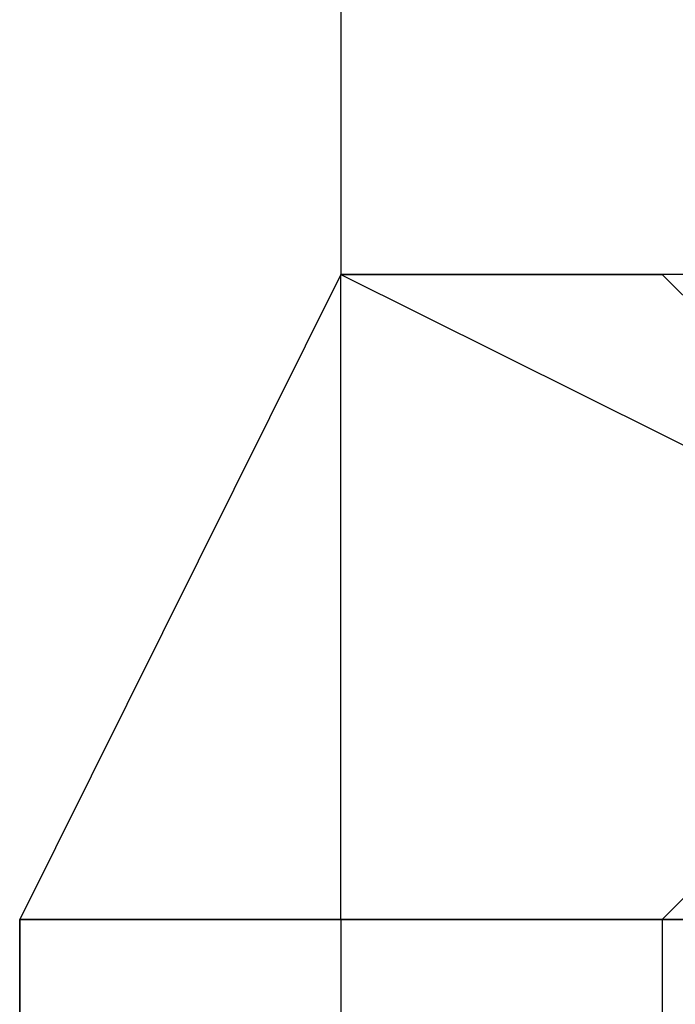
# Model space of a CAD drawing. Header units: feet. Extents: x -79 to 198, y -22 to 181.
# Tile 98 of 256: x 107.3067 to 107.3338, y 33.4009 to 33.4416. Entities that reach past the tile are written whole.
import ezdxf

# ---------------------------------------------------------------- set-up
doc = ezdxf.new("R2010")
doc.units = ezdxf.units.FT
doc.layers.add('A-LINEA', color=7, linetype='CONTINUOUS')

msp = doc.modelspace()

# ---------------------------------------------------------------- linework, layer by layer
at = {"layer": 'A-LINEA'}
for p, q in [((107.32, 33.4311), (107.32, 33.4311)), ((107.32, 33.4311), (107.32, 33.4311)), ((107.32, 33.4311), (107.32, 33.4311)), ((107.32, 33.4311), (107.32, 33.4311)), ((107.32, 33.4311), (107.32, 33.4311)), ((107.32, 33.4311), (107.32, 33.4311)), ((107.32, 33.4311), (107.32, 33.4311)), ((107.32, 33.4311), (107.32, 33.4311)), ((107.32, 33.4311), (107.32, 33.4311)), ((107.32, 33.4311), (107.32, 33.4311)), ((107.32, 33.4311), (107.32, 33.4311)), ((107.32, 33.4311), (107.32, 33.4311)), ((107.32, 33.4311), (107.32, 33.4311)), ((107.32, 33.4311), (107.32, 33.4311)), ((107.32, 33.4311), (107.32, 33.4311)), ((107.32, 33.4311), (107.32, 33.4311)), ((107.32, 33.4311), (107.32, 33.4311)), ((107.32, 33.4311), (107.32, 33.4311)), ((107.32, 33.4311), (107.32, 33.4311)), ((107.32, 33.4311), (107.32, 33.4311)), ((107.32, 33.4311), (107.32, 33.4311)), ((107.32, 33.4311), (107.32, 33.4311)), ((107.32, 33.4311), (107.32, 33.4311)), ((107.32, 33.4311), (107.32, 33.4311)), ((107.32, 33.4311), (107.32, 33.4311)), ((107.32, 33.4311), (107.32, 33.4311)), ((107.32, 33.4311), (107.32, 33.4311)), ((107.32, 33.4311), (107.32, 33.4311)), ((107.32, 33.4311), (107.32, 33.4311)), ((107.32, 33.4311), (107.32, 33.4311)), ((107.32, 33.4311), (107.32, 33.4311)), ((107.32, 33.4311), (107.32, 33.4311)), ((107.32, 33.4311), (107.32, 33.4311)), ((107.32, 33.4311), (107.32, 33.4311)), ((107.32, 33.4311), (107.32, 33.4311)), ((107.32, 33.4311), (107.32, 33.4311)), ((107.32, 33.4311), (107.32, 33.4311)), ((107.32, 33.4311), (107.32, 33.4311)), ((107.32, 33.4311), (107.32, 33.4311)), ((107.32, 33.4311), (107.32, 33.4311)), ((107.32, 33.4311), (107.32, 33.4311)), ((107.32, 33.4311), (107.32, 33.4311)), ((107.32, 33.4311), (107.32, 33.4311)), ((107.32, 33.4311), (107.32, 33.4311)), ((107.32, 33.4311), (107.32, 33.4311)), ((107.32, 33.4311), (107.32, 33.4311)), ((107.32, 33.4311), (107.32, 33.4311)), ((107.32, 33.4311), (107.32, 33.4311)), ((107.32, 33.4311), (107.32, 33.4311)), ((107.32, 33.4311), (107.32, 33.4311)), ((107.32, 33.4311), (107.32, 33.4311)), ((107.32, 33.4311), (107.32, 33.4311)), ((107.32, 33.4311), (107.32, 33.4311)), ((107.32, 33.4311), (107.32, 33.4311)), ((107.32, 33.4311), (107.32, 33.4311)), ((107.32, 33.4311), (107.32, 33.4311)), ((107.32, 33.4311), (107.32, 33.4311)), ((107.32, 33.4311), (107.32, 33.4311)), ((107.32, 33.4311), (107.32, 33.4311)), ((107.32, 33.4311), (107.32, 33.4311)), ((107.32, 33.4311), (107.32, 33.4311)), ((107.32, 33.4311), (107.32, 33.4311)), ((107.32, 33.4311), (107.32, 33.4311)), ((107.32, 33.4311), (107.32, 33.4311)), ((107.32, 33.4311), (107.32, 33.4311)), ((107.32, 33.4311), (107.32, 33.4311)), ((107.32, 33.4311), (107.32, 33.4311)), ((107.32, 33.4311), (107.32, 33.4311)), ((107.32, 33.4311), (107.32, 33.4311)), ((107.32, 33.4311), (107.32, 33.4311)), ((107.32, 33.4311), (107.32, 33.4311)), ((107.32, 33.4311), (107.32, 33.4311)), ((107.3333, 33.4311), (107.3333, 33.4311)), ((107.3333, 33.4311), (107.3333, 33.4311)), ((107.3333, 33.4311), (107.3333, 33.4311)), ((107.3333, 33.4311), (107.3333, 33.4311)), ((107.3333, 33.4311), (107.3333, 33.4311)), ((107.3333, 33.4311), (107.3333, 33.4311)), ((107.3333, 33.4311), (107.3333, 33.4311)), ((107.3333, 33.4311), (107.3333, 33.4311)), ((107.3333, 33.4311), (107.3333, 33.4311)), ((107.3333, 33.4311), (107.3333, 33.4311)), ((107.3333, 33.4311), (107.3333, 33.4311)), ((107.3333, 33.4311), (107.3333, 33.4311)), ((107.3333, 33.4311), (107.3333, 33.4311)), ((107.3333, 33.4311), (107.3333, 33.4311)), ((107.3333, 33.4311), (107.3333, 33.4311)), ((107.3333, 33.4311), (107.3333, 33.4311)), ((107.3333, 33.4311), (107.3333, 33.4311)), ((107.3333, 33.4311), (107.3333, 33.4311)), ((107.3333, 33.4311), (107.3333, 33.4311)), ((107.3333, 33.4311), (107.3333, 33.4311)), ((107.3333, 33.4311), (107.3333, 33.4311)), ((107.3333, 33.4311), (107.3333, 33.4311)), ((107.3333, 33.4311), (107.3333, 33.4311)), ((107.3333, 33.4311), (107.3333, 33.4311)), ((107.3333, 33.4311), (107.3333, 33.4311)), ((107.3333, 33.4311), (107.3333, 33.4311)), ((107.3333, 33.4311), (107.3333, 33.4311)), ((107.3333, 33.4311), (107.3333, 33.4311)), ((107.3333, 33.4311), (107.3333, 33.4311)), ((107.3333, 33.4311), (107.3333, 33.4311)), ((107.3333, 33.4311), (107.3333, 33.4311)), ((107.3333, 33.4311), (107.3333, 33.4311)), ((107.3333, 33.4311), (107.3333, 33.4311)), ((107.3333, 33.4311), (107.3333, 33.4311)), ((107.3333, 33.4311), (107.3333, 33.4311)), ((107.3333, 33.4311), (107.3333, 33.4311)), ((107.32, 33.4178), (107.32, 33.4178)), ((107.32, 33.4178), (107.32, 33.4178)), ((107.32, 33.4178), (107.32, 33.4178)), ((107.32, 33.4178), (107.32, 33.4178)), ((107.32, 33.4178), (107.32, 33.4178)), ((107.32, 33.4178), (107.32, 33.4178)), ((107.32, 33.4178), (107.32, 33.4178)), ((107.32, 33.4178), (107.32, 33.4178)), ((107.32, 33.4178), (107.32, 33.4178)), ((107.32, 33.4178), (107.32, 33.4178)), ((107.32, 33.4178), (107.32, 33.4178)), ((107.32, 33.4178), (107.32, 33.4178)), ((107.32, 33.4178), (107.32, 33.4178)), ((107.32, 33.4178), (107.32, 33.4178)), ((107.32, 33.4178), (107.32, 33.4178)), ((107.32, 33.4178), (107.32, 33.4178)), ((107.32, 33.4178), (107.32, 33.4178)), ((107.32, 33.4178), (107.32, 33.4178)), ((107.3067, 33.4044), (107.3067, 33.4044)), ((107.3067, 33.4044), (107.3067, 33.4044)), ((107.3067, 33.4044), (107.3067, 33.4044)), ((107.3067, 33.4044), (107.3067, 33.4044)), ((107.3067, 33.4044), (107.3067, 33.4044)), ((107.3067, 33.4044), (107.3067, 33.4044)), ((107.3067, 33.4044), (107.3067, 33.4044)), ((107.3067, 33.4044), (107.3067, 33.4044)), ((107.3067, 33.4044), (107.3067, 33.4044)), ((107.3067, 33.4044), (107.3067, 33.4044)), ((107.3067, 33.4044), (107.3067, 33.4044)), ((107.3067, 33.4044), (107.3067, 33.4044)), ((107.3067, 33.4044), (107.3067, 33.4044)), ((107.3067, 33.4044), (107.3067, 33.4044)), ((107.3067, 33.4044), (107.3067, 33.4044)), ((107.3067, 33.4044), (107.3067, 33.4044)), ((107.3067, 33.4044), (107.3067, 33.4044)), ((107.3067, 33.4044), (107.3067, 33.4044)), ((107.3067, 33.4044), (107.3067, 33.4044)), ((107.3067, 33.4044), (107.3067, 33.4044)), ((107.3067, 33.4044), (107.3067, 33.4044)), ((107.3067, 33.4044), (107.3067, 33.4044)), ((107.3067, 33.4044), (107.3067, 33.4044)), ((107.3067, 33.4044), (107.3067, 33.4044)), ((107.3067, 33.4044), (107.3067, 33.4044)), ((107.3067, 33.4044), (107.3067, 33.4044)), ((107.3067, 33.4044), (107.3067, 33.4044)), ((107.3067, 33.4044), (107.3067, 33.4044)), ((107.3067, 33.4044), (107.3067, 33.4044)), ((107.3067, 33.4044), (107.3067, 33.4044)), ((107.32, 33.4044), (107.32, 33.4044)), ((107.32, 33.4044), (107.32, 33.4044)), ((107.32, 33.4044), (107.32, 33.4044)), ((107.32, 33.4044), (107.32, 33.4044)), ((107.32, 33.4044), (107.32, 33.4044)), ((107.32, 33.4044), (107.32, 33.4044)), ((107.32, 33.4044), (107.32, 33.4044)), ((107.32, 33.4044), (107.32, 33.4044)), ((107.32, 33.4044), (107.32, 33.4044)), ((107.32, 33.4044), (107.32, 33.4044)), ((107.32, 33.4044), (107.32, 33.4044)), ((107.32, 33.4044), (107.32, 33.4044)), ((107.32, 33.4044), (107.32, 33.4044)), ((107.32, 33.4044), (107.32, 33.4044)), ((107.32, 33.4044), (107.32, 33.4044)), ((107.32, 33.4044), (107.32, 33.4044)), ((107.32, 33.4044), (107.32, 33.4044)), ((107.32, 33.4044), (107.32, 33.4044)), ((107.32, 33.4044), (107.32, 33.4044)), ((107.32, 33.4044), (107.32, 33.4044)), ((107.32, 33.4044), (107.32, 33.4044)), ((107.32, 33.4044), (107.32, 33.4044)), ((107.32, 33.4044), (107.32, 33.4044)), ((107.32, 33.4044), (107.32, 33.4044)), ((107.32, 33.4044), (107.32, 33.4044)), ((107.32, 33.4044), (107.32, 33.4044)), ((107.32, 33.4044), (107.32, 33.4044)), ((107.32, 33.4044), (107.32, 33.4044)), ((107.32, 33.4044), (107.32, 33.4044)), ((107.32, 33.4044), (107.32, 33.4044)), ((107.32, 33.4044), (107.32, 33.4044)), ((107.32, 33.4044), (107.32, 33.4044)), ((107.32, 33.4044), (107.32, 33.4044)), ((107.32, 33.4044), (107.32, 33.4044)), ((107.32, 33.4044), (107.32, 33.4044)), ((107.32, 33.4044), (107.32, 33.4044)), ((107.32, 33.4044), (107.32, 33.4044)), ((107.32, 33.4044), (107.32, 33.4044)), ((107.32, 33.4044), (107.32, 33.4044)), ((107.32, 33.4044), (107.32, 33.4044)), ((107.32, 33.4044), (107.32, 33.4044)), ((107.32, 33.4044), (107.32, 33.4044)), ((107.32, 33.4044), (107.32, 33.4044)), ((107.32, 33.4044), (107.32, 33.4044)), ((107.32, 33.4044), (107.32, 33.4044)), ((107.32, 33.4044), (107.32, 33.4044)), ((107.32, 33.4044), (107.32, 33.4044)), ((107.32, 33.4044), (107.32, 33.4044)), ((107.3333, 33.4044), (107.3333, 33.4044)), ((107.3333, 33.4044), (107.3333, 33.4044)), ((107.3333, 33.4044), (107.3333, 33.4044)), ((107.3333, 33.4044), (107.3333, 33.4044)), ((107.3333, 33.4044), (107.3333, 33.4044)), ((107.3333, 33.4044), (107.3333, 33.4044)), ((107.3333, 33.4044), (107.3333, 33.4044)), ((107.3333, 33.4044), (107.3333, 33.4044)), ((107.3333, 33.4044), (107.3333, 33.4044)), ((107.3333, 33.4044), (107.3333, 33.4044)), ((107.3333, 33.4044), (107.3333, 33.4044)), ((107.3333, 33.4044), (107.3333, 33.4044)), ((107.3333, 33.4044), (107.3333, 33.4044)), ((107.3333, 33.4044), (107.3333, 33.4044)), ((107.3333, 33.4044), (107.3333, 33.4044)), ((107.3333, 33.4044), (107.3333, 33.4044)), ((107.3333, 33.4044), (107.3333, 33.4044)), ((107.3333, 33.4044), (107.3333, 33.4044)), ((107.3333, 33.4044), (107.3333, 33.4044)), ((107.3333, 33.4044), (107.3333, 33.4044)), ((107.3333, 33.4044), (107.3333, 33.4044)), ((107.3333, 33.4044), (107.3333, 33.4044)), ((107.3333, 33.4044), (107.3333, 33.4044)), ((107.3333, 33.4044), (107.3333, 33.4044)), ((107.3333, 33.4044), (107.3333, 33.4044)), ((107.3333, 33.4044), (107.3333, 33.4044)), ((107.3333, 33.4044), (107.3333, 33.4044)), ((107.3333, 33.4044), (107.3333, 33.4044)), ((107.3333, 33.4044), (107.3333, 33.4044)), ((107.3333, 33.4044), (107.3333, 33.4044)), ((107.3333, 33.4044), (107.3333, 33.4044)), ((107.3333, 33.4044), (107.3333, 33.4044)), ((107.3333, 33.4044), (107.3333, 33.4044)), ((107.3333, 33.4044), (107.3333, 33.4044)), ((107.3333, 33.4044), (107.3333, 33.4044)), ((107.3333, 33.4044), (107.3333, 33.4044)), ((107.3333, 33.4044), (107.3333, 33.4044)), ((107.3333, 33.4044), (107.3333, 33.4044)), ((107.3333, 33.4044), (107.3333, 33.4044)), ((107.3333, 33.4044), (107.3333, 33.4044)), ((107.3333, 33.4044), (107.3333, 33.4044)), ((107.3333, 33.4044), (107.3333, 33.4044)), ((107.3333, 33.4044), (107.3333, 33.4044)), ((107.3333, 33.4044), (107.3333, 33.4044)), ((107.3333, 33.4044), (107.3333, 33.4044)), ((107.3333, 33.4044), (107.3333, 33.4044)), ((107.3333, 33.4044), (107.3333, 33.4044)), ((107.3333, 33.4044), (107.3333, 33.4044))]:
    msp.add_line(p, q, dxfattribs=at)
for points in [[(107.32, 33.4444), (107.3333, 33.4578), (107.3467, 33.4444), (107.3467, 33.4311), (107.32, 33.4311)], [(107.36, 33.4578), (107.3467, 33.4578), (107.3467, 33.4578), (107.3333, 33.4578), (107.3333, 33.4578), (107.3333, 33.4578), (107.3333, 33.4578), (107.32, 33.4578), (107.32, 33.4311), (107.3333, 33.4311), (107.3467, 33.4178)], [(107.32, 33.4444), (107.3333, 33.4578), (107.3467, 33.4444), (107.3467, 33.4311), (107.32, 33.4311)], [(107.36, 33.4578), (107.3467, 33.4578), (107.3467, 33.4578), (107.3333, 33.4578), (107.3333, 33.4578), (107.3333, 33.4578), (107.3333, 33.4578), (107.32, 33.4578), (107.32, 33.4311), (107.3333, 33.4311), (107.3467, 33.4178)], [(107.32, 33.4444), (107.3333, 33.4578), (107.3467, 33.4444), (107.3467, 33.4311), (107.32, 33.4311)], [(107.36, 33.4578), (107.3467, 33.4578), (107.3467, 33.4578), (107.3333, 33.4578), (107.3333, 33.4578), (107.3333, 33.4578), (107.3333, 33.4578), (107.32, 33.4578), (107.32, 33.4311), (107.3333, 33.4311), (107.3467, 33.4178)], [(107.32, 33.4444), (107.3333, 33.4578), (107.3467, 33.4444), (107.3467, 33.4311), (107.32, 33.4311)], [(107.36, 33.4578), (107.3467, 33.4578), (107.3467, 33.4578), (107.3333, 33.4578), (107.3333, 33.4578), (107.3333, 33.4578), (107.3333, 33.4578), (107.32, 33.4578), (107.32, 33.4311), (107.3333, 33.4311), (107.3467, 33.4178)], [(107.32, 33.4444), (107.3333, 33.4578), (107.3467, 33.4444), (107.3467, 33.4311), (107.32, 33.4311)], [(107.36, 33.4578), (107.3467, 33.4578), (107.3467, 33.4578), (107.3333, 33.4578), (107.3333, 33.4578), (107.3333, 33.4578), (107.3333, 33.4578), (107.32, 33.4578), (107.32, 33.4311), (107.3333, 33.4311), (107.3467, 33.4178)], [(107.32, 33.4444), (107.3333, 33.4578), (107.3467, 33.4444), (107.3467, 33.4311), (107.32, 33.4311)], [(107.36, 33.4578), (107.3467, 33.4578), (107.3467, 33.4578), (107.3333, 33.4578), (107.3333, 33.4578), (107.3333, 33.4578), (107.3333, 33.4578), (107.32, 33.4578), (107.32, 33.4311), (107.3333, 33.4311), (107.3467, 33.4178)], [(107.32, 33.4444), (107.3333, 33.4578), (107.3467, 33.4444), (107.3467, 33.4311), (107.32, 33.4311)], [(107.36, 33.4578), (107.3467, 33.4578), (107.3467, 33.4578), (107.3333, 33.4578), (107.3333, 33.4578), (107.3333, 33.4578), (107.3333, 33.4578), (107.32, 33.4578), (107.32, 33.4311), (107.3333, 33.4311), (107.3467, 33.4178)], [(107.32, 33.4444), (107.3333, 33.4578), (107.3467, 33.4444), (107.3467, 33.4311), (107.32, 33.4311)], [(107.36, 33.4578), (107.3467, 33.4578), (107.3467, 33.4578), (107.3333, 33.4578), (107.3333, 33.4578), (107.3333, 33.4578), (107.3333, 33.4578), (107.32, 33.4578), (107.32, 33.4311), (107.3333, 33.4311), (107.3467, 33.4178)], [(107.32, 33.4444), (107.3333, 33.4578), (107.3467, 33.4444), (107.3467, 33.4311), (107.32, 33.4311)], [(107.36, 33.4578), (107.3467, 33.4578), (107.3467, 33.4578), (107.3333, 33.4578), (107.3333, 33.4578), (107.3333, 33.4578), (107.3333, 33.4578), (107.32, 33.4578), (107.32, 33.4311), (107.3333, 33.4311), (107.3467, 33.4178)], [(107.32, 33.4444), (107.3333, 33.4578), (107.3467, 33.4444), (107.3467, 33.4311), (107.32, 33.4311)], [(107.36, 33.4578), (107.3467, 33.4578), (107.3467, 33.4578), (107.3333, 33.4578), (107.3333, 33.4578), (107.3333, 33.4578), (107.3333, 33.4578), (107.32, 33.4578), (107.32, 33.4311), (107.3333, 33.4311), (107.3467, 33.4178)], [(107.32, 33.4444), (107.3333, 33.4578), (107.3467, 33.4444), (107.3467, 33.4311), (107.32, 33.4311)], [(107.36, 33.4578), (107.3467, 33.4578), (107.3467, 33.4578), (107.3333, 33.4578), (107.3333, 33.4578), (107.3333, 33.4578), (107.3333, 33.4578), (107.32, 33.4578), (107.32, 33.4311), (107.3333, 33.4311), (107.3467, 33.4178)], [(107.32, 33.4444), (107.3333, 33.4578), (107.3467, 33.4444), (107.3467, 33.4311), (107.32, 33.4311)], [(107.36, 33.4578), (107.3467, 33.4578), (107.3467, 33.4578), (107.3333, 33.4578), (107.3333, 33.4578), (107.3333, 33.4578), (107.3333, 33.4578), (107.32, 33.4578), (107.32, 33.4311), (107.3333, 33.4311), (107.3467, 33.4178)], [(107.32, 33.4444), (107.3333, 33.4578), (107.3467, 33.4444), (107.3467, 33.4311), (107.32, 33.4311)], [(107.36, 33.4578), (107.3467, 33.4578), (107.3467, 33.4578), (107.3333, 33.4578), (107.3333, 33.4578), (107.3333, 33.4578), (107.3333, 33.4578), (107.32, 33.4578), (107.32, 33.4311), (107.3333, 33.4311), (107.3467, 33.4178)], [(107.32, 33.4444), (107.3333, 33.4578), (107.3467, 33.4444), (107.3467, 33.4311), (107.32, 33.4311)], [(107.36, 33.4578), (107.3467, 33.4578), (107.3467, 33.4578), (107.3333, 33.4578), (107.3333, 33.4578), (107.3333, 33.4578), (107.3333, 33.4578), (107.32, 33.4578), (107.32, 33.4311), (107.3333, 33.4311), (107.3467, 33.4178)], [(107.32, 33.4444), (107.3333, 33.4578), (107.3467, 33.4444), (107.3467, 33.4311), (107.32, 33.4311)], [(107.36, 33.4578), (107.3467, 33.4578), (107.3467, 33.4578), (107.3333, 33.4578), (107.3333, 33.4578), (107.3333, 33.4578), (107.3333, 33.4578), (107.32, 33.4578), (107.32, 33.4311), (107.3333, 33.4311), (107.3467, 33.4178)], [(107.32, 33.4444), (107.3333, 33.4578), (107.3467, 33.4444), (107.3467, 33.4311), (107.32, 33.4311)], [(107.36, 33.4578), (107.3467, 33.4578), (107.3467, 33.4578), (107.3333, 33.4578), (107.3333, 33.4578), (107.3333, 33.4578), (107.3333, 33.4578), (107.32, 33.4578), (107.32, 33.4311), (107.3333, 33.4311), (107.3467, 33.4178)], [(107.32, 33.4444), (107.3333, 33.4578), (107.3467, 33.4444), (107.3467, 33.4311), (107.32, 33.4311)], [(107.36, 33.4578), (107.3467, 33.4578), (107.3467, 33.4578), (107.3333, 33.4578), (107.3333, 33.4578), (107.3333, 33.4578), (107.3333, 33.4578), (107.32, 33.4578), (107.32, 33.4311), (107.3333, 33.4311), (107.3467, 33.4178)], [(107.32, 33.4444), (107.3333, 33.4578), (107.3467, 33.4444), (107.3467, 33.4311), (107.32, 33.4311)], [(107.36, 33.4578), (107.3467, 33.4578), (107.3467, 33.4578), (107.3333, 33.4578), (107.3333, 33.4578), (107.3333, 33.4578), (107.3333, 33.4578), (107.32, 33.4578), (107.32, 33.4311), (107.3333, 33.4311), (107.3467, 33.4178)], [(107.3467, 33.4311), (107.3333, 33.4311), (107.32, 33.4311), (107.3067, 33.4044), (107.32, 33.4044), (107.32, 33.4044), (107.32, 33.4044), (107.32, 33.4044), (107.3333, 33.4044), (107.3333, 33.4044), (107.3467, 33.4044), (107.3467, 33.4178)], [(107.3467, 33.4311), (107.3333, 33.4311), (107.32, 33.4311), (107.3067, 33.4044), (107.32, 33.4044), (107.32, 33.4044), (107.32, 33.4044), (107.32, 33.4044), (107.3333, 33.4044), (107.3333, 33.4044), (107.3467, 33.4044), (107.3467, 33.4178)], [(107.3467, 33.4311), (107.3333, 33.4311), (107.32, 33.4311), (107.3067, 33.4044), (107.32, 33.4044), (107.32, 33.4044), (107.32, 33.4044), (107.32, 33.4044), (107.3333, 33.4044), (107.3333, 33.4044), (107.3467, 33.4044), (107.3467, 33.4178)], [(107.3467, 33.4311), (107.3333, 33.4311), (107.32, 33.4311), (107.3067, 33.4044), (107.32, 33.4044), (107.32, 33.4044), (107.32, 33.4044), (107.32, 33.4044), (107.3333, 33.4044), (107.3333, 33.4044), (107.3467, 33.4044), (107.3467, 33.4178)], [(107.3467, 33.4311), (107.3333, 33.4311), (107.32, 33.4311), (107.3067, 33.4044), (107.32, 33.4044), (107.32, 33.4044), (107.32, 33.4044), (107.32, 33.4044), (107.3333, 33.4044), (107.3333, 33.4044), (107.3467, 33.4044), (107.3467, 33.4178)], [(107.3467, 33.4311), (107.3333, 33.4311), (107.32, 33.4311), (107.3067, 33.4044), (107.32, 33.4044), (107.32, 33.4044), (107.32, 33.4044), (107.32, 33.4044), (107.3333, 33.4044), (107.3333, 33.4044), (107.3467, 33.4044), (107.3467, 33.4178)], [(107.3467, 33.4311), (107.3333, 33.4311), (107.32, 33.4311), (107.3067, 33.4044), (107.32, 33.4044), (107.32, 33.4044), (107.32, 33.4044), (107.32, 33.4044), (107.3333, 33.4044), (107.3333, 33.4044), (107.3467, 33.4044), (107.3467, 33.4178)], [(107.3467, 33.4311), (107.3333, 33.4311), (107.32, 33.4311), (107.3067, 33.4044), (107.32, 33.4044), (107.32, 33.4044), (107.32, 33.4044), (107.32, 33.4044), (107.3333, 33.4044), (107.3333, 33.4044), (107.3467, 33.4044), (107.3467, 33.4178)], [(107.3467, 33.4311), (107.3333, 33.4311), (107.32, 33.4311), (107.3067, 33.4044), (107.32, 33.4044), (107.32, 33.4044), (107.32, 33.4044), (107.32, 33.4044), (107.3333, 33.4044), (107.3333, 33.4044), (107.3467, 33.4044), (107.3467, 33.4178)], [(107.3467, 33.4311), (107.3333, 33.4311), (107.32, 33.4311), (107.3067, 33.4044), (107.32, 33.4044), (107.32, 33.4044), (107.32, 33.4044), (107.32, 33.4044), (107.3333, 33.4044), (107.3333, 33.4044), (107.3467, 33.4044), (107.3467, 33.4178)], [(107.3467, 33.4311), (107.3333, 33.4311), (107.32, 33.4311), (107.3067, 33.4044), (107.32, 33.4044), (107.32, 33.4044), (107.32, 33.4044), (107.32, 33.4044), (107.3333, 33.4044), (107.3333, 33.4044), (107.3467, 33.4044), (107.3467, 33.4178)], [(107.3467, 33.4311), (107.3333, 33.4311), (107.32, 33.4311), (107.3067, 33.4044), (107.32, 33.4044), (107.32, 33.4044), (107.32, 33.4044), (107.32, 33.4044), (107.3333, 33.4044), (107.3333, 33.4044), (107.3467, 33.4044), (107.3467, 33.4178)], [(107.3467, 33.4311), (107.3333, 33.4311), (107.32, 33.4311), (107.3067, 33.4044), (107.32, 33.4044), (107.32, 33.4044), (107.32, 33.4044), (107.32, 33.4044), (107.3333, 33.4044), (107.3333, 33.4044), (107.3467, 33.4044), (107.3467, 33.4178)], [(107.3467, 33.4311), (107.3333, 33.4311), (107.32, 33.4311), (107.3067, 33.4044), (107.32, 33.4044), (107.32, 33.4044), (107.32, 33.4044), (107.32, 33.4044), (107.3333, 33.4044), (107.3333, 33.4044), (107.3467, 33.4044), (107.3467, 33.4178)], [(107.3467, 33.4311), (107.3333, 33.4311), (107.32, 33.4311), (107.3067, 33.4044), (107.32, 33.4044), (107.32, 33.4044), (107.32, 33.4044), (107.32, 33.4044), (107.3333, 33.4044), (107.3333, 33.4044), (107.3467, 33.4044), (107.3467, 33.4178)], [(107.3467, 33.4311), (107.3333, 33.4311), (107.32, 33.4311), (107.3067, 33.4044), (107.32, 33.4044), (107.32, 33.4044), (107.32, 33.4044), (107.32, 33.4044), (107.3333, 33.4044), (107.3333, 33.4044), (107.3467, 33.4044), (107.3467, 33.4178)], [(107.3467, 33.4311), (107.3333, 33.4311), (107.32, 33.4311), (107.3067, 33.4044), (107.32, 33.4044), (107.32, 33.4044), (107.32, 33.4044), (107.32, 33.4044), (107.3333, 33.4044), (107.3333, 33.4044), (107.3467, 33.4044), (107.3467, 33.4178)], [(107.3467, 33.4311), (107.3333, 33.4311), (107.32, 33.4311), (107.3067, 33.4044), (107.32, 33.4044), (107.32, 33.4044), (107.32, 33.4044), (107.32, 33.4044), (107.3333, 33.4044), (107.3333, 33.4044), (107.3467, 33.4044), (107.3467, 33.4178)], [(107.3333, 33.4044), (107.32, 33.4044), (107.32, 33.4311)], [(107.32, 33.4311), (107.3467, 33.4178), (107.3333, 33.4044)], [(107.3333, 33.4044), (107.32, 33.4044), (107.32, 33.4311)], [(107.32, 33.4311), (107.3467, 33.4178), (107.3333, 33.4044)], [(107.3333, 33.4044), (107.32, 33.4044), (107.32, 33.4311)], [(107.32, 33.4311), (107.3467, 33.4178), (107.3333, 33.4044)], [(107.3333, 33.4044), (107.32, 33.4044), (107.32, 33.4311)], [(107.32, 33.4311), (107.3467, 33.4178), (107.3333, 33.4044)], [(107.3333, 33.4044), (107.32, 33.4044), (107.32, 33.4311)], [(107.32, 33.4311), (107.3467, 33.4178), (107.3333, 33.4044)], [(107.3333, 33.4044), (107.32, 33.4044), (107.32, 33.4311)], [(107.32, 33.4311), (107.3467, 33.4178), (107.3333, 33.4044)], [(107.32, 33.4311), (107.3467, 33.4178), (107.3333, 33.4044), (107.32, 33.4044), (107.32, 33.4178)], [(107.32, 33.4311), (107.3467, 33.4178), (107.3333, 33.4044), (107.32, 33.4044), (107.32, 33.4178)], [(107.32, 33.4311), (107.3467, 33.4178), (107.3333, 33.4044), (107.32, 33.4044), (107.32, 33.4178)], [(107.32, 33.4311), (107.3467, 33.4178), (107.3333, 33.4044), (107.32, 33.4044), (107.32, 33.4178)], [(107.32, 33.4311), (107.3467, 33.4178), (107.3333, 33.4044), (107.32, 33.4044), (107.32, 33.4178)], [(107.32, 33.4311), (107.3467, 33.4178), (107.3333, 33.4044), (107.32, 33.4044), (107.32, 33.4178)], [(107.3333, 33.4044), (107.32, 33.4044), (107.32, 33.4311)], [(107.32, 33.4311), (107.3467, 33.4178), (107.3333, 33.4044)], [(107.3333, 33.4044), (107.32, 33.4044), (107.32, 33.4311)], [(107.32, 33.4311), (107.3467, 33.4178), (107.3333, 33.4044)], [(107.3333, 33.4044), (107.32, 33.4044), (107.32, 33.4311)], [(107.32, 33.4311), (107.3467, 33.4178), (107.3333, 33.4044)], [(107.3333, 33.4044), (107.32, 33.4044), (107.32, 33.4311)], [(107.32, 33.4311), (107.3467, 33.4178), (107.3333, 33.4044)], [(107.3333, 33.4044), (107.32, 33.4044), (107.32, 33.4311)], [(107.32, 33.4311), (107.3467, 33.4178), (107.3333, 33.4044)], [(107.3333, 33.4044), (107.32, 33.4044), (107.32, 33.4311)], [(107.32, 33.4311), (107.3467, 33.4178), (107.3333, 33.4044)], [(107.32, 33.4044), (107.3067, 33.4044), (107.3067, 33.3778)], [(107.32, 33.4044), (107.3067, 33.4044), (107.3067, 33.3778)], [(107.32, 33.4044), (107.3067, 33.4044), (107.3067, 33.3778)], [(107.32, 33.3778), (107.3067, 33.3778), (107.32, 33.3778), (107.3333, 33.3778), (107.32, 33.3778), (107.3067, 33.3778), (107.3067, 33.4044), (107.32, 33.4044), (107.32, 33.3911)], [(107.32, 33.3778), (107.3067, 33.3778), (107.32, 33.3778), (107.3333, 33.3778), (107.32, 33.3778), (107.3067, 33.3778), (107.3067, 33.4044), (107.32, 33.4044), (107.32, 33.3911)], [(107.32, 33.3778), (107.3067, 33.3778), (107.32, 33.3778), (107.3333, 33.3778), (107.32, 33.3778), (107.3067, 33.3778), (107.3067, 33.4044), (107.32, 33.4044), (107.32, 33.3911)], [(107.32, 33.3778), (107.3067, 33.3778), (107.32, 33.3778), (107.3333, 33.3778), (107.32, 33.3778), (107.3067, 33.3778), (107.3067, 33.4044), (107.32, 33.4044), (107.32, 33.3911)], [(107.32, 33.3778), (107.3067, 33.3778), (107.32, 33.3778), (107.3333, 33.3778), (107.32, 33.3778), (107.3067, 33.3778), (107.3067, 33.4044), (107.32, 33.4044), (107.32, 33.3911)], [(107.32, 33.3778), (107.3067, 33.3778), (107.32, 33.3778), (107.3333, 33.3778), (107.32, 33.3778), (107.3067, 33.3778), (107.3067, 33.4044), (107.32, 33.4044), (107.32, 33.3911)], [(107.32, 33.4044), (107.3067, 33.4044), (107.3067, 33.3778)], [(107.32, 33.4044), (107.3067, 33.4044), (107.3067, 33.3778)], [(107.32, 33.4044), (107.3067, 33.4044), (107.3067, 33.3778)], [(107.3467, 33.4044), (107.3333, 33.4044), (107.3333, 33.3911)], [(107.3467, 33.4044), (107.3333, 33.4044), (107.3333, 33.3911)], [(107.3467, 33.4044), (107.3333, 33.4044), (107.3333, 33.3911)], [(107.3467, 33.4044), (107.3333, 33.4044), (107.3333, 33.3911)], [(107.3467, 33.4044), (107.3333, 33.4044), (107.3333, 33.3911)], [(107.3467, 33.4044), (107.3333, 33.4044), (107.3333, 33.3911)], [(107.3467, 33.4044), (107.3333, 33.4044), (107.3333, 33.3911)], [(107.3467, 33.4044), (107.3333, 33.4044), (107.3333, 33.3911)], [(107.3467, 33.4044), (107.3333, 33.4044), (107.3333, 33.3911)], [(107.3467, 33.4044), (107.3333, 33.4044), (107.3333, 33.3911)], [(107.3467, 33.4044), (107.3333, 33.4044), (107.3333, 33.3911)], [(107.3467, 33.4044), (107.3333, 33.4044), (107.3333, 33.3911)]]:
    msp.add_lwpolyline(points, dxfattribs=at)

doc.saveas('drawing.dxf')
